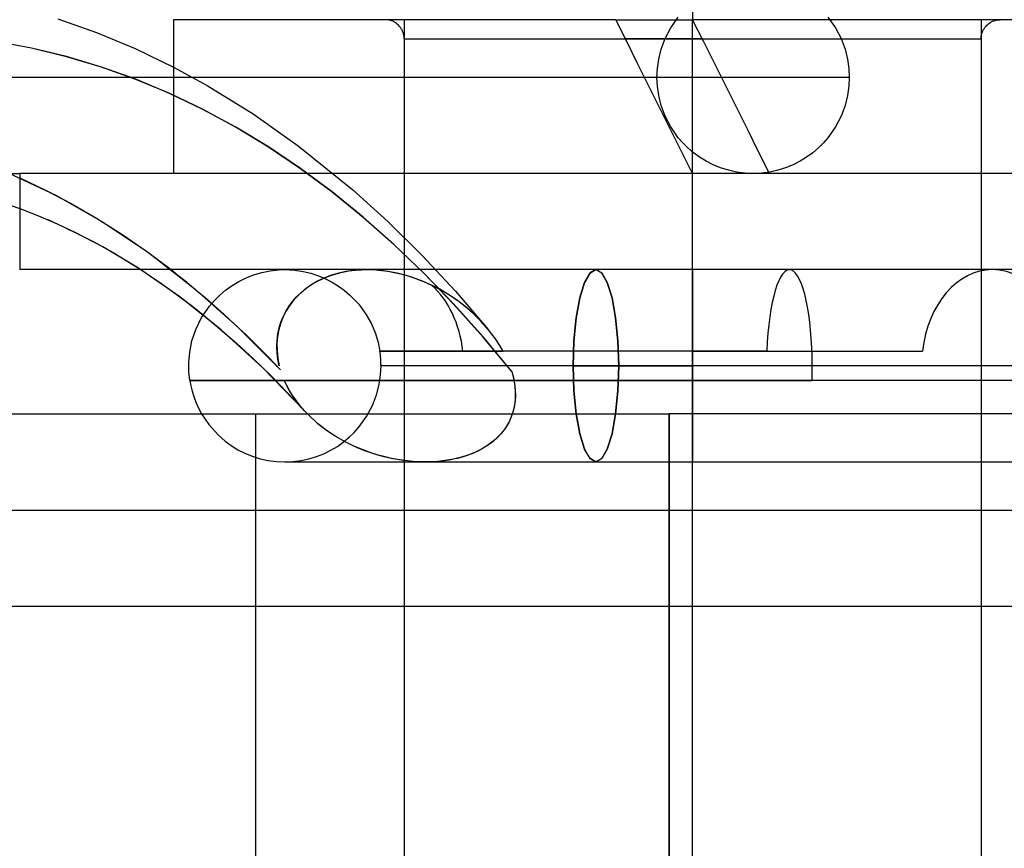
# Model space of a CAD drawing. Header units: millimetres. Extents: x -76 to 76, y -16 to 42.
# Tile 27 of 41: x 14.7 to 19.82, y 35.5 to 39.81. Entities that reach past the tile are written whole.
import ezdxf

# ---------------------------------------------------------------- set-up
doc = ezdxf.new("R2010")
doc.units = ezdxf.units.MM
doc.layers.add('MAIN-1', color=7, linetype='Continuous')
doc.layers.add('MAIN-2', color=7, linetype='Continuous')

msp = doc.modelspace()

# ---------------------------------------------------------------- linework, layer by layer
at = {"layer": 'MAIN-1'}
for p, q in [((18.2, 40.0093), (18.2, 39.8093)), ((14.8992, 39.8144), (15.0991, 39.743)), ((17.8, 39.8093), (15.5, 39.8093)), ((15.5, 39.8093), (15.5, 39.0093)), ((17.7999, 39.8093), (17.8662, 39.8093)), ((17.8568, 39.6957), (17.8, 39.8093)), ((17.8662, 39.8093), (17.9327, 39.8093)), ((17.9327, 39.8093), (17.9993, 39.8093)), ((17.9993, 39.8093), (18.0661, 39.8093)), ((18.0661, 39.8093), (18.133, 39.8093)), ((18.133, 39.8093), (18.2, 39.8093)), ((18.2, 39.7093), (18.2, 39.8093)), ((18.2573, 39.6946), (18.2, 39.8093)), ((20.9, 39.8093), (18.2, 39.8093)), ((15.0991, 39.743), (15.3012, 39.6586)), ((18.2, 39.7093), (17.85, 39.7093)), ((17.9137, 39.5818), (17.8568, 39.6957)), ((18.25, 39.7093), (18.2, 39.7093)), ((18.2, 39.0093), (18.2, 39.7093)), ((18.3146, 39.58), (18.2573, 39.6946)), ((15.3012, 39.6586), (15.5, 39.5627)), ((17.9708, 39.4676), (17.9137, 39.5818)), ((18.3719, 39.4654), (18.3146, 39.58)), ((18.0281, 39.3531), (17.9708, 39.4676)), ((18.4292, 39.351), (18.3719, 39.4654)), ((18.0854, 39.2385), (18.0281, 39.3531)), ((18.4863, 39.2367), (18.4292, 39.351)), ((18.1427, 39.1239), (18.0854, 39.2385)), ((18.5432, 39.1228), (18.4863, 39.2367)), ((18.2, 39.0093), (18.1427, 39.1239)), ((18.6, 39.0093), (18.5432, 39.1228)), ((18.2, 39.0093), (14.7, 39.0093)), ((14.7, 39.0093), (14.7, 38.5093)), ((21.7, 39.0093), (18.2, 39.0093)), ((18.2, 38.5093), (18.2, 39.0093)), ((14.5607, 38.8746), (14.7, 38.827)), ((18.2, 38.5093), (14.7, 38.5093)), ((15.3296, 38.5093), (15.3858, 38.4724)), ((15.4875, 38.5093), (15.523, 38.4813)), ((16.0457, 38.5081), (16.0792, 38.5093)), ((21.7, 38.5093), (18.2, 38.5093)), ((15.3858, 38.4724), (15.4394, 38.4356)), ((15.523, 38.4813), (15.5584, 38.4529)), ((15.8402, 38.4484), (15.8783, 38.4671)), ((15.8783, 38.4671), (15.9183, 38.4827)), ((15.9183, 38.4827), (15.9599, 38.4948)), ((15.9599, 38.4948), (16.0025, 38.5033)), ((16.0025, 38.5033), (16.0457, 38.5081)), ((15.4394, 38.4356), (15.4932, 38.3973)), ((15.5584, 38.4529), (15.5938, 38.4239)), ((15.5938, 38.4239), (15.629, 38.3945)), ((15.7709, 38.4029), (15.8043, 38.4269)), ((15.8043, 38.4269), (15.8402, 38.4484)), ((15.4932, 38.3973), (15.5467, 38.3578)), ((15.5467, 38.3578), (15.5999, 38.3171)), ((15.629, 38.3945), (15.6641, 38.3645)), ((15.6641, 38.3645), (15.6991, 38.3341)), ((15.7124, 38.3491), (15.7402, 38.3768)), ((15.7402, 38.3768), (15.7709, 38.4029)), ((15.5999, 38.3171), (15.6547, 38.2736)), ((15.6655, 38.2901), (15.6875, 38.3201)), ((15.6875, 38.3201), (15.7124, 38.3491)), ((15.6163, 38.1984), (15.6464, 38.2597)), ((15.6464, 38.2597), (15.6655, 38.2901)), ((15.5961, 38.1383), (15.6163, 38.1984)), ((17.1372, 38.1982), (17.137, 38.1984)), ((17.1375, 38.1979), (17.1372, 38.1982)), ((17.1377, 38.1976), (17.1375, 38.1979)), ((17.1379, 38.1974), (17.1377, 38.1976)), ((17.1381, 38.1971), (17.1379, 38.1974)), ((17.1383, 38.1968), (17.1381, 38.1971)), ((15.5843, 38.0809), (15.5961, 38.1383)), ((15.5795, 38.0272), (15.5843, 38.0809)), ((15.5802, 37.9777), (15.5795, 38.0272)), ((15.5851, 37.9326), (15.5802, 37.9777)), ((15.5851, 37.9326), (15.5901, 37.9055)), ((15.591, 37.9327), (15.5852, 37.9327)), ((15.5901, 37.9055), (15.5967, 37.8782)), ((15.6079, 37.9327), (15.591, 37.9327)), ((15.6358, 37.9327), (15.6079, 37.9327)), ((15.6746, 37.9327), (15.6358, 37.9327)), ((15.7241, 37.9327), (15.6746, 37.9327)), ((15.7841, 37.9327), (15.7241, 37.9327)), ((15.8546, 37.9327), (15.7841, 37.9327)), ((15.9353, 37.9327), (15.8546, 37.9327)), ((16.0258, 37.9327), (15.9353, 37.9327)), ((16.1256, 37.9327), (16.0258, 37.9327)), ((16.2342, 37.9327), (16.1256, 37.9327)), ((16.3512, 37.9327), (16.2342, 37.9327)), ((16.476, 37.9327), (16.3512, 37.9327)), ((16.6081, 37.9327), (16.476, 37.9327)), ((16.7471, 37.9327), (16.6081, 37.9327)), ((16.8924, 37.9327), (16.7471, 37.9327)), ((17.0433, 37.9327), (16.8924, 37.9327)), ((17.1993, 37.9327), (17.0433, 37.9327)), ((17.3595, 37.9327), (17.1993, 37.9327)), ((17.5233, 37.9327), (17.3595, 37.9327)), ((17.6899, 37.9327), (17.5233, 37.9327)), ((17.8587, 37.9327), (17.6899, 37.9327)), ((18.029, 37.9327), (17.8587, 37.9327)), ((18.2, 37.9327), (18.029, 37.9327)), ((18.3195, 37.9327), (18.2, 37.9327)), ((18.2, 37.9327), (18.2, 37.7591)), ((18.4387, 37.9327), (18.3195, 37.9327)), ((18.5572, 37.9327), (18.4387, 37.9327)), ((18.6747, 37.9327), (18.5572, 37.9327)), ((18.7909, 37.9327), (18.6747, 37.9327)), ((18.9054, 37.9327), (18.7909, 37.9327)), ((19.018, 37.9327), (18.9054, 37.9327)), ((19.1282, 37.9327), (19.018, 37.9327)), ((19.2357, 37.9327), (19.1282, 37.9327)), ((19.3403, 37.9327), (19.2357, 37.9327)), ((19.4416, 37.9327), (19.3403, 37.9327)), ((19.5395, 37.9327), (19.4416, 37.9327)), ((19.6339, 37.9327), (19.5395, 37.9327)), ((19.7247, 37.9327), (19.6339, 37.9327)), ((19.8118, 37.9327), (19.7247, 37.9327)), ((19.895, 37.9327), (19.8118, 37.9327)), ((15.5967, 37.8782), (15.6055, 37.8491)), ((15.6055, 37.8491), (15.6165, 37.8199)), ((15.6165, 37.8199), (15.6301, 37.7895)), ((9.677, 37.7591), (18.077, 37.7591)), ((15.6301, 37.7895), (15.6463, 37.7591)), ((23.077, 37.7591), (18.077, 37.7591)), ((18.077, 37.7591), (18.077, 33.7591))]:
    msp.add_line(p, q, dxfattribs=at)
msp.add_ellipse((19.758, 38.0093), major_axis=(0, -0.5), ratio=0.734622, start_param=1.570796, end_param=3.141591, dxfattribs=at)
at = {"layer": 'MAIN-2'}
for p, q in [((18.2, 40.0093), (18.2, 39.8093)), ((16.6132, 39.8084), (16.6, 39.8093)), ((16.6267, 39.8056), (16.6132, 39.8084)), ((16.6334, 39.8035), (16.6267, 39.8056)), ((16.6402, 39.8008), (16.6334, 39.8035)), ((16.6467, 39.7977), (16.6402, 39.8008)), ((16.6532, 39.794), (16.6467, 39.7977)), ((16.6593, 39.7898), (16.6532, 39.794)), ((16.6652, 39.7851), (16.6593, 39.7898)), ((16.7, 39.8093), (16.7, 39.0093)), ((16.7, 39.8093), (16.7, 39.0093)), ((17.8, 39.8093), (17.8, 39.8093)), ((17.8, 39.8093), (17.8, 39.8093)), ((18.086, 39.7671), (18.1251, 39.8231)), ((18.2, 39.7093), (18.2, 39.8093)), ((18.2, 39.7093), (18.2, 39.8093)), ((18.2, 39.7093), (18.2, 39.8093)), ((18.2, 39.0093), (18.2, 39.8093)), ((18.2, 39.0093), (18.2, 39.8093)), ((18.2, 39.8093), (18.2, 39.8093)), ((18.2, 39.0093), (18.2, 39.8093)), ((18.2, 39.0093), (18.2, 39.8093)), ((18.2, 39.8093), (18.2, 39.8093)), ((18.9036, 39.8231), (18.9427, 39.7671)), ((19.7, 39.8093), (19.7, 39.0093)), ((19.7, 39.8093), (19.7, 39.0093)), ((19.7348, 39.7851), (19.7407, 39.7898)), ((19.7407, 39.7898), (19.7468, 39.794)), ((19.7468, 39.794), (19.7533, 39.7977)), ((19.7533, 39.7977), (19.7598, 39.8008)), ((19.7598, 39.8008), (19.7666, 39.8035)), ((19.7666, 39.8035), (19.7733, 39.8056)), ((19.7733, 39.8056), (19.7868, 39.8084)), ((19.7868, 39.8084), (19.8, 39.8093)), ((16.6707, 39.78), (16.6652, 39.7851)), ((16.6758, 39.7745), (16.6707, 39.78)), ((16.6805, 39.7686), (16.6758, 39.7745)), ((16.6847, 39.7624), (16.6805, 39.7686)), ((16.6884, 39.756), (16.6847, 39.7624)), ((16.6916, 39.7494), (16.6884, 39.756)), ((16.6942, 39.7427), (16.6916, 39.7494)), ((16.6964, 39.7359), (16.6942, 39.7427)), ((18.0568, 39.7108), (18.086, 39.7671)), ((18.9427, 39.7671), (18.9719, 39.7108)), ((19.7036, 39.7359), (19.7058, 39.7427)), ((19.7058, 39.7427), (19.7084, 39.7494)), ((19.7084, 39.7494), (19.7116, 39.756)), ((19.7116, 39.756), (19.7153, 39.7624)), ((19.7153, 39.7624), (19.7195, 39.7686)), ((19.7195, 39.7686), (19.7242, 39.7745)), ((19.7242, 39.7745), (19.7293, 39.78)), ((19.7293, 39.78), (19.7348, 39.7851)), ((14.7607, 39.6611), (14.5752, 39.6955)), ((14.7611, 39.6606), (14.5756, 39.6951)), ((16.6991, 39.7224), (16.6964, 39.7359)), ((16.7, 39.7093), (16.6991, 39.7224)), ((16.7, 39.7093), (18.2, 39.7093)), ((16.7, 39.7093), (18.2, 39.7093)), ((16.7, 39.7093), (16.7, 32.1093)), ((18.0364, 39.656), (18.0568, 39.7108)), ((18.2, 39.7093), (19.7, 39.7093)), ((18.2, 32.1093), (18.2, 39.7093)), ((18.2, 32.1093), (18.2, 39.7093)), ((18.2, 39.7093), (19.7, 39.7093)), ((18.2, 32.1093), (18.2, 39.7093)), ((18.9719, 39.7108), (18.9924, 39.656)), ((19.7, 39.7093), (19.7009, 39.7224)), ((19.7, 39.7093), (19.7, 32.1093)), ((19.7009, 39.7224), (19.7036, 39.7359)), ((14.9439, 39.617), (14.7607, 39.6611)), ((14.9443, 39.6163), (14.7611, 39.6606)), ((18.0234, 39.6036), (18.0364, 39.656)), ((18.9924, 39.656), (19.0054, 39.6036)), ((15.1247, 39.563), (14.9439, 39.617)), ((15.1252, 39.5623), (14.9443, 39.6163)), ((18.0164, 39.5546), (18.0234, 39.6036)), ((19.0054, 39.6036), (19.0123, 39.5546)), ((15.3033, 39.4993), (15.1247, 39.563)), ((15.3038, 39.4985), (15.1252, 39.5623)), ((15.5, 39.5627), (15.6758, 39.4668)), ((18.0144, 39.5093), (18.0164, 39.5546)), ((19.0123, 39.5546), (19.0144, 39.5093)), ((18.0144, 39.5093), (13.0644, 39.5093)), ((19.0144, 39.5093), (13.7142, 39.5093)), ((15.4795, 39.4259), (15.3033, 39.4993)), ((15.48, 39.425), (15.3038, 39.4985)), ((18.0164, 39.4639), (18.0144, 39.5093)), ((19.0144, 39.5093), (19.0123, 39.4639)), ((15.6758, 39.4668), (15.9138, 39.3198)), ((18.0234, 39.4149), (18.0164, 39.4639)), ((19.0123, 39.4639), (19.0054, 39.4149)), ((15.6533, 39.3428), (15.4795, 39.4259)), ((15.6539, 39.3419), (15.48, 39.425)), ((18.0364, 39.3626), (18.0234, 39.4149)), ((19.0054, 39.4149), (18.9924, 39.3626)), ((15.8248, 39.2499), (15.6533, 39.3428)), ((15.8253, 39.249), (15.6539, 39.3419)), ((18.0568, 39.3077), (18.0364, 39.3626)), ((18.9924, 39.3626), (18.9719, 39.3077)), ((15.9138, 39.3198), (16.1491, 39.1538)), ((18.086, 39.2514), (18.0568, 39.3077)), ((18.9719, 39.3077), (18.9427, 39.2514)), ((15.9939, 39.1473), (15.8248, 39.2499)), ((15.9944, 39.1464), (15.8253, 39.249)), ((18.1251, 39.1954), (18.086, 39.2514)), ((18.9427, 39.2514), (18.9036, 39.1954)), ((18.1487, 39.1682), (18.1251, 39.1954)), ((18.9036, 39.1954), (18.88, 39.1682)), ((16.1606, 39.0351), (15.9939, 39.1473)), ((16.1611, 39.0342), (15.9944, 39.1464)), ((16.1491, 39.1538), (16.4332, 38.924)), ((18.175, 39.142), (18.1487, 39.1682)), ((18.2041, 39.1172), (18.175, 39.142)), ((18.8537, 39.142), (18.8247, 39.1172)), ((18.88, 39.1682), (18.8537, 39.142)), ((18.2358, 39.094), (18.2041, 39.1172)), ((18.2701, 39.073), (18.2358, 39.094)), ((18.3068, 39.0544), (18.2701, 39.073)), ((18.7586, 39.073), (18.722, 39.0544)), ((18.7929, 39.094), (18.7586, 39.073)), ((18.8247, 39.1172), (18.7929, 39.094)), ((16.3249, 38.9132), (16.1606, 39.0351)), ((16.3253, 38.9124), (16.1611, 39.0342)), ((18.3456, 39.0386), (18.3068, 39.0544)), ((18.3861, 39.026), (18.3456, 39.0386)), ((18.4281, 39.0168), (18.3861, 39.026)), ((18.6426, 39.026), (18.6007, 39.0168)), ((18.6832, 39.0386), (18.6426, 39.026)), ((18.722, 39.0544), (18.6832, 39.0386)), ((14.5327, 39.0093), (14.7001, 39.0093)), ((14.6397, 39.0136), (14.8877, 38.8966)), ((14.7, 38.9873), (14.8348, 38.9235)), ((16.7, 39.0093), (16.7, 38.5093)), ((16.7, 39.0093), (16.7, 38.5093)), ((18.2, 38.5093), (18.2, 39.0093)), ((18.2, 38.5093), (18.2, 39.0093)), ((18.2, 38.5093), (18.2, 39.0093)), ((18.2, 32.1093), (18.2, 39.0093)), ((18.2, 38.5093), (18.2, 39.0093)), ((18.2, 38.5093), (18.2, 39.0093)), ((18.2, 38.5093), (18.2, 39.0093)), ((18.2, 38.5093), (18.2, 39.0093)), ((18.2, 39.0093), (18.2, 39.0093)), ((18.2, 39.0093), (18.2, 39.0093)), ((18.471, 39.0111), (18.4281, 39.0168)), ((18.5144, 39.0093), (18.471, 39.0111)), ((18.5578, 39.0111), (18.5144, 39.0093)), ((18.6007, 39.0168), (18.5578, 39.0111)), ((18.6, 39.0093), (18.6, 39.0093)), ((18.6, 39.0093), (18.6, 39.0093)), ((19.7, 39.0093), (19.7, 38.5093)), ((19.7, 39.0093), (19.7, 38.5093)), ((14.8348, 38.9235), (14.9682, 38.8534)), ((16.4332, 38.924), (16.6141, 38.7599)), ((14.8877, 38.8966), (15.1308, 38.7581)), ((16.4868, 38.7817), (16.3249, 38.9132)), ((16.4871, 38.7809), (16.3253, 38.9124)), ((14.7, 38.827), (14.7976, 38.789)), ((14.9682, 38.8534), (15.1001, 38.7769)), ((14.7976, 38.789), (14.8948, 38.7472)), ((14.9885, 38.7031), (14.8438, 38.7697)), ((15.1001, 38.7769), (15.2307, 38.6941)), ((16.6462, 38.6405), (16.4868, 38.7817)), ((16.6465, 38.6398), (16.4871, 38.7809)), ((14.8948, 38.7472), (14.9917, 38.7015)), ((15.1308, 38.7581), (15.3691, 38.5981)), ((16.6141, 38.7599), (16.7917, 38.5843)), ((15.133, 38.6275), (14.9885, 38.7031)), ((14.9917, 38.7015), (15.0884, 38.6518)), ((15.2307, 38.6941), (15.3598, 38.6049)), ((15.0884, 38.6518), (15.1854, 38.5978)), ((15.3186, 38.5163), (15.133, 38.6275)), ((16.8032, 38.4897), (16.6462, 38.6405)), ((16.8034, 38.4892), (16.6465, 38.6398)), ((15.1854, 38.5978), (15.3296, 38.5093)), ((15.3598, 38.6049), (15.4875, 38.5093)), ((15.3691, 38.5981), (15.6026, 38.4166)), ((16.7917, 38.5843), (16.966, 38.3971)), ((15.5328, 38.3682), (15.3186, 38.5163)), ((16.0792, 38.5093), (16.1319, 38.5065)), ((16.0792, 38.5093), (16.1318, 38.5065)), ((16.4735, 38.5088), (16.435, 38.5057)), ((16.4446, 38.5067), (16.4785, 38.5089)), ((16.5127, 38.5094), (16.4735, 38.5088)), ((16.4785, 38.5089), (16.5128, 38.5093)), ((16.5559, 38.5074), (16.5127, 38.5094)), ((16.5128, 38.5093), (16.5518, 38.5077)), ((17.666, 38.4918), (17.6967, 38.5093)), ((17.6967, 38.5093), (17.6661, 38.492)), ((17.6967, 38.5093), (17.7272, 38.492)), ((17.7273, 38.4918), (17.6967, 38.5093)), ((18.2, 38.0093), (18.2, 38.5093)), ((18.2, 38.5093), (18.2, 38.0093)), ((16.1318, 38.5065), (16.1738, 38.5002)), ((16.1319, 38.5065), (16.1739, 38.5002)), ((16.1738, 38.5002), (16.2146, 38.4906)), ((16.1739, 38.5002), (16.2147, 38.4906)), ((16.2146, 38.4906), (16.2536, 38.4778)), ((16.2147, 38.4906), (16.2537, 38.4778)), ((16.2857, 38.467), (16.2489, 38.4494)), ((16.2495, 38.4497), (16.2811, 38.465)), ((16.2536, 38.4778), (16.2908, 38.4623)), ((16.2537, 38.4778), (16.2909, 38.4622)), ((16.2811, 38.465), (16.3128, 38.4775)), ((16.3223, 38.4809), (16.2857, 38.467)), ((16.2908, 38.4623), (16.3257, 38.4443)), ((16.2909, 38.4622), (16.3258, 38.4442)), ((16.3128, 38.4775), (16.3452, 38.488)), ((16.3593, 38.4919), (16.3223, 38.4809)), ((16.3452, 38.488), (16.3781, 38.4964)), ((16.397, 38.5002), (16.3593, 38.4919)), ((16.3781, 38.4964), (16.4112, 38.5026)), ((16.435, 38.5057), (16.397, 38.5002)), ((16.4112, 38.5026), (16.4446, 38.5067)), ((16.5518, 38.5077), (16.5829, 38.5049)), ((16.5901, 38.504), (16.5559, 38.5074)), ((16.5829, 38.5049), (16.6138, 38.5008)), ((16.6255, 38.4986), (16.5901, 38.504)), ((16.6138, 38.5008), (16.647, 38.4948)), ((16.6638, 38.4909), (16.6255, 38.4986)), ((16.647, 38.4948), (16.6824, 38.4868)), ((16.7049, 38.4805), (16.6638, 38.4909)), ((16.6824, 38.4868), (16.7197, 38.4764)), ((16.7485, 38.4669), (16.7049, 38.4805)), ((16.7197, 38.4764), (16.7589, 38.4634)), ((16.7944, 38.4497), (16.7485, 38.4669)), ((16.7589, 38.4634), (16.7997, 38.4475)), ((16.9577, 38.3293), (16.8032, 38.4897)), ((16.9579, 38.3289), (16.8034, 38.4892)), ((17.6374, 38.4419), (17.666, 38.4918)), ((17.6661, 38.492), (17.6375, 38.4423)), ((17.7272, 38.492), (17.7558, 38.4423)), ((17.7559, 38.4419), (17.7273, 38.4918)), ((15.6026, 38.4166), (15.8314, 38.2134)), ((16.1641, 38.3909), (16.1902, 38.4122)), ((16.2144, 38.429), (16.1826, 38.406)), ((16.1902, 38.4122), (16.2185, 38.4319)), ((16.2489, 38.4494), (16.2144, 38.429)), ((16.2185, 38.4319), (16.2495, 38.4497)), ((16.3257, 38.4443), (16.3582, 38.4241)), ((16.3258, 38.4442), (16.3583, 38.4241)), ((16.3582, 38.4241), (16.3883, 38.4023)), ((16.3583, 38.4241), (16.3883, 38.4022)), ((16.8422, 38.4285), (16.7944, 38.4497)), ((16.7997, 38.4475), (16.8422, 38.4285)), ((16.8817, 38.4083), (16.8422, 38.4285)), ((16.8848, 38.4071), (16.8422, 38.4285)), ((16.9294, 38.3803), (16.8817, 38.4083)), ((16.9269, 38.3824), (16.8848, 38.4071)), ((17.6375, 38.4423), (17.6128, 38.3629)), ((17.6128, 38.3629), (17.6374, 38.4419)), ((17.7558, 38.4423), (17.7805, 38.3629)), ((17.7806, 38.3629), (17.7559, 38.4419)), ((15.7471, 38.1969), (15.5328, 38.3682)), ((16.1189, 38.3436), (16.1403, 38.3679)), ((16.1537, 38.3809), (16.1279, 38.3538)), ((16.1403, 38.3679), (16.1641, 38.3909)), ((16.1826, 38.406), (16.1537, 38.3809)), ((16.3883, 38.4023), (16.4157, 38.379)), ((16.3883, 38.4022), (16.4158, 38.379)), ((16.4157, 38.379), (16.463, 38.3297)), ((16.4158, 38.379), (16.463, 38.3297)), ((16.9714, 38.3524), (16.9269, 38.3824)), ((16.9852, 38.3421), (16.9294, 38.3803)), ((16.966, 38.3971), (17.1371, 38.1985)), ((17.6128, 38.3629), (17.5939, 38.2592)), ((17.594, 38.2596), (17.6128, 38.3629)), ((17.7805, 38.3629), (17.7994, 38.2592)), ((17.7993, 38.2596), (17.7806, 38.3629)), ((15.6991, 38.3341), (15.7593, 38.2803)), ((16.0839, 38.2919), (16.1001, 38.3182)), ((16.1052, 38.3253), (16.086, 38.2956)), ((16.1001, 38.3182), (16.1189, 38.3436)), ((16.1279, 38.3538), (16.1052, 38.3253)), ((16.463, 38.3297), (16.5005, 38.2785)), ((16.463, 38.3297), (16.5005, 38.2786)), ((17.1098, 38.1593), (16.9577, 38.3293)), ((17.1099, 38.1591), (16.9579, 38.3289)), ((17.0147, 38.3194), (16.9714, 38.3524)), ((17.0293, 38.3072), (16.9852, 38.3421)), ((17.0557, 38.284), (17.0147, 38.3194)), ((17.058, 38.2818), (17.0293, 38.3072)), ((15.6547, 38.2736), (15.7429, 38.2005)), ((15.7593, 38.2803), (15.8192, 38.2249)), ((16.0703, 38.2648), (16.0576, 38.2322)), ((16.0589, 38.2362), (16.0703, 38.2648)), ((16.086, 38.2956), (16.0703, 38.2648)), ((16.0703, 38.2648), (16.0839, 38.2919)), ((16.5005, 38.2786), (16.5291, 38.2274)), ((16.5005, 38.2785), (16.5291, 38.2274)), ((17.0981, 38.2423), (17.0557, 38.284)), ((17.1002, 38.2401), (17.058, 38.2818)), ((17.5939, 38.2592), (17.5821, 38.1389)), ((17.5822, 38.1392), (17.594, 38.2596)), ((17.8112, 38.1392), (17.7993, 38.2596)), ((17.7994, 38.2592), (17.8112, 38.1389)), ((15.8192, 38.2249), (15.8788, 38.1681)), ((15.8314, 38.2134), (16.0556, 37.9886)), ((16.0433, 38.1752), (16.0499, 38.2063)), ((16.0576, 38.2322), (16.0478, 38.1977)), ((16.0499, 38.2063), (16.0589, 38.2362)), ((16.5291, 38.2274), (16.55, 38.1777)), ((16.5291, 38.2274), (16.5499, 38.1777)), ((17.137, 38.1984), (17.0981, 38.2423)), ((17.1369, 38.1988), (17.1002, 38.2401)), ((15.7429, 38.2005), (15.8297, 38.1245)), ((15.9644, 37.9987), (15.7471, 38.1969)), ((15.8788, 38.1681), (15.938, 38.1098)), ((16.0413, 38.1617), (16.0381, 38.1246)), ((16.0392, 38.1431), (16.0433, 38.1752)), ((16.0478, 38.1977), (16.0413, 38.1617)), ((16.5499, 38.1777), (16.5643, 38.1303)), ((16.55, 38.1777), (16.5643, 38.1303)), ((17.2594, 37.9798), (17.1098, 38.1593)), ((17.2594, 37.9798), (17.1099, 38.1591)), ((17.1371, 38.1985), (17.1369, 38.1988)), ((17.1374, 38.1981), (17.1371, 38.1985)), ((17.1377, 38.1978), (17.1374, 38.1981)), ((17.138, 38.1974), (17.1377, 38.1978)), ((17.1383, 38.1971), (17.138, 38.1974)), ((17.1386, 38.1968), (17.1383, 38.1971)), ((17.156, 38.1747), (17.1383, 38.1968)), ((17.1695, 38.1566), (17.156, 38.1747)), ((17.1822, 38.1385), (17.1695, 38.1566)), ((15.8297, 38.1245), (15.9181, 38.043)), ((15.938, 38.1098), (15.997, 38.0499)), ((16.0377, 38.1102), (16.0392, 38.1431)), ((16.0389, 38.0769), (16.0377, 38.1102)), ((16.0381, 38.1246), (16.0383, 38.0866)), ((16.5643, 38.1303), (16.5733, 38.0858)), ((16.5643, 38.1303), (16.5733, 38.0858)), ((17.1939, 38.1206), (17.1822, 38.1385)), ((17.2046, 38.103), (17.1939, 38.1206)), ((17.2144, 38.0858), (17.2046, 38.103)), ((17.578, 38.0093), (17.5822, 38.1392)), ((17.5821, 38.1389), (17.578, 38.0093)), ((17.8153, 38.0093), (17.8112, 38.1392)), ((17.8112, 38.1389), (17.8153, 38.0093)), ((15.997, 38.0499), (16.0556, 37.9886)), ((16.0383, 38.0866), (16.0422, 38.048)), ((16.043, 38.0431), (16.0389, 38.0769)), ((16.0422, 38.048), (16.0499, 38.0093)), ((16.5756, 38.0858), (16.5733, 38.0858)), ((16.5733, 38.0858), (16.576, 38.0858)), ((18.2, 38.0858), (16.5733, 38.0858)), ((16.5742, 38.0795), (16.5733, 38.0858)), ((16.5738, 38.082), (16.5733, 38.0858)), ((16.5744, 38.0782), (16.5738, 38.082)), ((16.5751, 38.0731), (16.5742, 38.0795)), ((16.576, 38.0642), (16.5744, 38.0782)), ((16.5758, 38.0668), (16.5751, 38.0731)), ((16.5828, 38.0858), (16.5756, 38.0858)), ((16.5765, 38.0604), (16.5758, 38.0668)), ((16.576, 38.0858), (16.5842, 38.0858)), ((16.578, 38.0436), (16.576, 38.0642)), ((16.5772, 38.054), (16.5765, 38.0604)), ((16.5777, 38.0476), (16.5772, 38.054)), ((16.5946, 38.0858), (16.5828, 38.0858)), ((16.5842, 38.0858), (16.5973, 38.0858)), ((16.6113, 38.0858), (16.5946, 38.0858)), ((16.5973, 38.0858), (16.6152, 38.0858)), ((16.6327, 38.0858), (16.6113, 38.0858)), ((16.6152, 38.0858), (16.6375, 38.0858)), ((16.6588, 38.0858), (16.6327, 38.0858)), ((16.6375, 38.0858), (16.6638, 38.0858)), ((16.6898, 38.0858), (16.6588, 38.0858)), ((16.6638, 38.0858), (16.6938, 38.0858)), ((16.7255, 38.0858), (16.6898, 38.0858)), ((16.6938, 38.0858), (16.7271, 38.0858)), ((16.7659, 38.0858), (16.7255, 38.0858)), ((16.7271, 38.0858), (16.7634, 38.0858)), ((16.7634, 38.0858), (16.8021, 38.0858)), ((16.8106, 38.0858), (16.7659, 38.0858)), ((16.8021, 38.0858), (16.843, 38.0858)), ((16.8594, 38.0858), (16.8106, 38.0858)), ((16.843, 38.0858), (16.8858, 38.0858)), ((16.9119, 38.0858), (16.8594, 38.0858)), ((16.8858, 38.0858), (16.9301, 38.0858)), ((16.9679, 38.0858), (16.9119, 38.0858)), ((16.9301, 38.0858), (16.9757, 38.0858)), ((17.0271, 38.0858), (16.9679, 38.0858)), ((16.9757, 38.0858), (17.0224, 38.0858)), ((17.0224, 38.0858), (17.0698, 38.0858)), ((17.0892, 38.0858), (17.0271, 38.0858)), ((17.0698, 38.0858), (17.1178, 38.0858)), ((17.1538, 38.0858), (17.0892, 38.0858)), ((17.1178, 38.0858), (17.1661, 38.0858)), ((17.2206, 38.0858), (17.1538, 38.0858)), ((17.1661, 38.0858), (17.2144, 38.0858)), ((17.2892, 38.0858), (17.2206, 38.0858)), ((17.3591, 38.0858), (17.2892, 38.0858)), ((17.4302, 38.0858), (17.3591, 38.0858)), ((17.5021, 38.0858), (17.4302, 38.0858)), ((17.5744, 38.0858), (17.5021, 38.0858)), ((17.6467, 38.0858), (17.5744, 38.0858)), ((17.7189, 38.0858), (17.6467, 38.0858)), ((17.7905, 38.0858), (17.7189, 38.0858)), ((17.8615, 38.0858), (17.7905, 38.0858)), ((17.9316, 38.0858), (17.8615, 38.0858)), ((18.0006, 38.0858), (17.9316, 38.0858)), ((18.0685, 38.0858), (18.0006, 38.0858)), ((18.135, 38.0858), (18.0685, 38.0858)), ((18.2, 38.0858), (18.135, 38.0858)), ((18.2, 38.0093), (18.2, 38.0858)), ((18.5861, 38.0858), (18.2, 38.0858)), ((18.2, 38.0093), (18.2, 38.0858)), ((18.2, 38.0858), (19.395, 38.0858)), ((15.9181, 38.043), (16.0056, 37.9582)), ((16.1809, 37.7753), (15.9644, 37.9987)), ((16.0499, 38.0093), (16.043, 38.0431)), ((16.577, 37.9624), (16.5792, 38.0093)), ((16.577, 37.9624), (16.5792, 38.0093)), ((16.5781, 38.0413), (16.5777, 38.0476)), ((16.5789, 38.0264), (16.578, 38.0436)), ((16.5785, 38.0349), (16.5781, 38.0413)), ((16.5788, 38.0285), (16.5785, 38.0349)), ((16.579, 38.0221), (16.5788, 38.0285)), ((16.5792, 38.0093), (16.5789, 38.0264)), ((16.5791, 38.0157), (16.579, 38.0221)), ((16.5792, 38.0093), (16.5791, 38.0157)), ((18.2, 38.0093), (16.5792, 38.0093)), ((18.2, 38.0093), (16.5792, 38.0093)), ((17.5821, 37.8796), (17.578, 38.0093)), ((18.2, 38.0093), (17.578, 38.0093)), ((17.578, 38.0093), (18.2, 38.0093)), ((17.578, 38.0093), (17.5822, 37.8793)), ((17.8153, 38.0093), (17.8112, 37.8793)), ((17.8112, 37.8796), (17.8153, 38.0093)), ((18.2, 38.0093), (17.8153, 38.0093)), ((17.8153, 38.0093), (18.2, 38.0093)), ((19.8208, 38.0093), (18.2, 38.0093)), ((20.8208, 38.0093), (18.2, 38.0093)), ((20.8208, 38.0093), (18.2, 38.0093)), ((19.8208, 38.0093), (18.2, 38.0093)), ((18.2, 38.0093), (18.2, 37.5093)), ((18.2, 37.5093), (18.2, 38.0093)), ((18.2, 38.0093), (18.2, 37.5093)), ((18.2, 37.5093), (18.2, 38.0093)), ((16.0056, 37.9582), (16.0935, 37.8686)), ((16.5696, 37.9121), (16.577, 37.9624)), ((16.5696, 37.9121), (16.577, 37.9624)), ((17.2594, 37.9798), (17.2689, 37.9426)), ((17.2594, 37.9798), (17.2679, 37.9478)), ((17.2679, 37.9478), (17.2738, 37.9162)), ((15.5893, 37.9327), (15.5851, 37.9327)), ((15.5851, 37.9327), (15.5877, 37.9327)), ((15.5852, 37.9327), (15.5914, 37.9327)), ((15.5877, 37.9327), (15.5957, 37.9327)), ((15.6019, 37.9327), (15.5893, 37.9327)), ((15.5914, 37.9327), (15.6102, 37.9327)), ((15.5957, 37.9327), (15.6089, 37.9327)), ((15.6228, 37.9327), (15.6019, 37.9327)), ((15.6089, 37.9327), (15.6272, 37.9327)), ((15.6102, 37.9327), (15.6416, 37.9327)), ((15.6519, 37.9327), (15.6228, 37.9327)), ((15.6272, 37.9327), (15.6508, 37.9327)), ((15.6416, 37.9327), (15.6852, 37.9327)), ((15.6508, 37.9327), (15.6794, 37.9327)), ((15.6892, 37.9327), (15.6519, 37.9327)), ((15.6794, 37.9327), (15.7131, 37.9327)), ((15.6852, 37.9327), (15.7408, 37.9327)), ((15.7346, 37.9326), (15.6892, 37.9327)), ((15.7131, 37.9327), (15.7518, 37.9327)), ((15.7879, 37.9326), (15.7346, 37.9326)), ((15.7408, 37.9327), (15.8079, 37.9327)), ((15.7518, 37.9327), (15.7955, 37.9327)), ((15.8489, 37.9326), (15.7879, 37.9326)), ((15.7955, 37.9327), (15.8441, 37.9327)), ((15.8079, 37.9327), (15.8864, 37.9327)), ((15.8441, 37.9327), (15.8974, 37.9327)), ((15.9175, 37.9326), (15.8489, 37.9326)), ((15.8864, 37.9327), (15.9759, 37.9327)), ((15.8974, 37.9327), (15.9553, 37.9327)), ((15.9933, 37.9326), (15.9175, 37.9326)), ((15.9553, 37.9327), (16.0178, 37.9327)), ((15.9759, 37.9327), (16.0762, 37.9327)), ((16.0762, 37.9326), (15.9933, 37.9326)), ((16.0178, 37.9327), (16.0846, 37.9327)), ((16.0886, 37.9067), (16.0762, 37.9327)), ((16.089, 37.9059), (16.0762, 37.9326)), ((16.0846, 37.9327), (16.1557, 37.9327)), ((16.1029, 37.8805), (16.0886, 37.9067)), ((16.1036, 37.8792), (16.089, 37.9059)), ((16.1557, 37.9327), (16.2308, 37.9327)), ((16.2308, 37.9327), (16.3099, 37.9327)), ((16.3099, 37.9327), (16.3929, 37.9327)), ((16.3929, 37.9327), (16.4796, 37.9327)), ((16.4796, 37.9327), (16.5697, 37.9327)), ((16.5559, 37.8586), (16.5696, 37.9121)), ((16.5559, 37.8586), (16.5696, 37.9121)), ((16.5697, 37.9327), (16.6631, 37.9327)), ((16.6631, 37.9327), (16.7595, 37.9327)), ((16.7595, 37.9327), (16.8589, 37.9327)), ((16.8589, 37.9327), (16.9609, 37.9327)), ((16.9609, 37.9327), (17.0654, 37.9327)), ((17.0654, 37.9327), (17.1723, 37.9327)), ((17.1723, 37.9327), (17.2812, 37.9327)), ((17.2689, 37.9426), (17.275, 37.906)), ((17.2738, 37.9162), (17.2772, 37.8852)), ((17.275, 37.906), (17.2777, 37.8701)), ((17.2812, 37.9327), (17.392, 37.9327)), ((17.392, 37.9327), (17.5044, 37.9327)), ((17.5044, 37.9327), (17.6182, 37.9327)), ((17.6182, 37.9327), (17.7331, 37.9327)), ((17.7331, 37.9327), (17.849, 37.9327)), ((17.849, 37.9327), (17.9656, 37.9327)), ((17.9656, 37.9327), (18.0827, 37.9327)), ((18.0827, 37.9327), (18.2, 37.9327)), ((18.2, 37.9327), (18.8206, 37.9327)), ((16.0935, 37.8686), (16.1806, 37.7756)), ((16.1193, 37.8542), (16.1029, 37.8805)), ((16.1202, 37.8527), (16.1036, 37.8792)), ((16.1377, 37.8278), (16.1193, 37.8542)), ((16.1388, 37.8264), (16.1202, 37.8527)), ((16.5346, 37.8028), (16.5559, 37.8586)), ((16.5346, 37.8028), (16.5559, 37.8586)), ((17.278, 37.8549), (17.2762, 37.8254)), ((17.2777, 37.8701), (17.2769, 37.835)), ((17.2772, 37.8852), (17.278, 37.8549)), ((17.5939, 37.7594), (17.5821, 37.8796)), ((17.5822, 37.8793), (17.594, 37.7589)), ((17.8112, 37.8793), (17.7993, 37.7589)), ((17.7994, 37.7594), (17.8112, 37.8796)), ((16.1582, 37.8015), (16.1377, 37.8278)), ((16.1592, 37.8004), (16.1388, 37.8264)), ((16.1808, 37.7754), (16.1582, 37.8015)), ((16.1814, 37.7749), (16.1592, 37.8004)), ((16.5043, 37.7461), (16.5346, 37.8028)), ((16.5043, 37.7461), (16.5346, 37.8028)), ((17.2727, 37.801), (17.2651, 37.7682)), ((17.272, 37.7969), (17.2655, 37.7696)), ((17.2762, 37.8254), (17.272, 37.7969)), ((17.2769, 37.835), (17.2727, 37.801)), ((15.6463, 37.7591), (15.683, 37.7043)), ((15.927, 37.7591), (15.927, 22.7591)), ((15.927, 37.7591), (15.927, 22.7591)), ((16.2104, 37.7449), (16.1808, 37.7754)), ((16.2161, 37.7396), (16.1814, 37.7749)), ((16.2328, 37.7241), (16.2104, 37.7449)), ((16.4642, 37.6902), (16.5043, 37.7461)), ((16.4642, 37.6902), (16.5043, 37.7461)), ((17.2566, 37.7434), (17.2458, 37.7187)), ((17.2655, 37.7696), (17.2566, 37.7434)), ((17.6128, 37.6556), (17.5939, 37.7594)), ((17.594, 37.7589), (17.6128, 37.6556)), ((17.7805, 37.6556), (17.7994, 37.7594)), ((17.7993, 37.7589), (17.7806, 37.6556)), ((18.077, 22.7591), (18.077, 37.7591)), ((18.077, 22.7591), (18.077, 37.7591)), ((18.077, 22.7591), (18.077, 37.7591)), ((18.077, 22.7591), (18.077, 37.7591)), ((18.077, 33.7591), (18.077, 37.7591)), ((15.683, 37.7043), (15.7336, 37.6483)), ((16.2545, 37.7056), (16.2161, 37.7396)), ((16.251, 37.7083), (16.2328, 37.7241)), ((16.2752, 37.6888), (16.251, 37.7083)), ((16.2963, 37.6734), (16.2545, 37.7056)), ((16.4401, 37.6633), (16.4642, 37.6902)), ((16.4401, 37.6633), (16.4642, 37.6902)), ((17.2336, 37.6967), (17.2194, 37.6756)), ((17.2396, 37.7068), (17.2245, 37.6826)), ((17.2458, 37.7187), (17.2336, 37.6967)), ((15.7336, 37.6483), (15.7693, 37.6169)), ((16.3059, 37.6663), (16.2752, 37.6888)), ((16.3415, 37.6432), (16.2963, 37.6734)), ((16.3438, 37.6416), (16.3059, 37.6663)), ((16.39, 37.6153), (16.3415, 37.6432)), ((16.389, 37.6158), (16.3438, 37.6416)), ((16.4135, 37.6375), (16.4401, 37.6633)), ((16.4135, 37.6375), (16.4401, 37.6633)), ((17.2029, 37.6552), (17.1841, 37.6356)), ((17.2063, 37.659), (17.185, 37.6363)), ((17.2194, 37.6756), (17.2029, 37.6552)), ((17.2245, 37.6826), (17.2063, 37.659)), ((17.6375, 37.5762), (17.6128, 37.6556)), ((17.6128, 37.6556), (17.6374, 37.5766)), ((17.7558, 37.5762), (17.7805, 37.6556)), ((17.7806, 37.6556), (17.7559, 37.5766)), ((15.7693, 37.6169), (15.8006, 37.594)), ((15.8006, 37.594), (15.8347, 37.5731)), ((16.3183, 37.5701), (16.3524, 37.5905)), ((16.3183, 37.5701), (16.3525, 37.5905)), ((16.3524, 37.5905), (16.3842, 37.6131)), ((16.3525, 37.5905), (16.3842, 37.6131)), ((16.3842, 37.6131), (16.4135, 37.6375)), ((16.3842, 37.6131), (16.4135, 37.6375)), ((16.4418, 37.59), (16.389, 37.6158)), ((16.4418, 37.59), (16.39, 37.6153)), ((16.4645, 37.5801), (16.4429, 37.5895)), ((16.4855, 37.5718), (16.4429, 37.5895)), ((17.1325, 37.5941), (17.1011, 37.5752)), ((17.1396, 37.5992), (17.1141, 37.5827)), ((17.1604, 37.6145), (17.1325, 37.5941)), ((17.163, 37.6168), (17.1396, 37.5992)), ((17.185, 37.6363), (17.1604, 37.6145)), ((17.1841, 37.6356), (17.163, 37.6168)), ((15.8347, 37.5731), (15.8711, 37.5546)), ((15.8711, 37.5546), (15.9098, 37.5388)), ((15.9098, 37.5388), (15.9503, 37.5261)), ((16.204, 37.5251), (16.2438, 37.5371)), ((16.204, 37.5251), (16.2438, 37.5371)), ((16.2438, 37.5371), (16.282, 37.5522)), ((16.2438, 37.5371), (16.282, 37.5522)), ((16.282, 37.5522), (16.3183, 37.5701)), ((16.282, 37.5522), (16.3183, 37.5701)), ((16.4906, 37.5694), (16.4645, 37.5801)), ((16.526, 37.5571), (16.4855, 37.5718)), ((16.5213, 37.5581), (16.4906, 37.5694)), ((16.5566, 37.5467), (16.5213, 37.5581)), ((16.5645, 37.5452), (16.526, 37.5571)), ((16.5964, 37.5359), (16.5566, 37.5467)), ((16.6004, 37.5357), (16.5645, 37.5452)), ((16.6406, 37.5261), (16.5964, 37.5359)), ((16.6338, 37.5281), (16.6004, 37.5357)), ((17.025, 37.5421), (16.9982, 37.5338)), ((17.0273, 37.5429), (17.002, 37.5349)), ((17.0569, 37.5541), (17.025, 37.5421)), ((17.0663, 37.5581), (17.0273, 37.5429)), ((17.0865, 37.5677), (17.0569, 37.5541)), ((17.1011, 37.5752), (17.0663, 37.5581)), ((17.1141, 37.5827), (17.0865, 37.5677)), ((17.6374, 37.5766), (17.666, 37.5267)), ((17.6661, 37.5265), (17.6375, 37.5762)), ((17.7272, 37.5265), (17.7558, 37.5762)), ((17.7559, 37.5766), (17.7273, 37.5267)), ((15.9503, 37.5261), (15.9924, 37.5168)), ((15.9924, 37.5168), (16.0356, 37.5112)), ((16.0356, 37.5112), (16.0792, 37.5093)), ((16.0792, 37.5093), (16.1214, 37.511)), ((16.0792, 37.5093), (16.1214, 37.511)), ((16.0792, 37.5093), (16.0792, 37.5093)), ((16.0792, 37.5093), (16.0792, 37.5093)), ((16.0792, 37.5093), (16.0792, 37.5093)), ((16.0792, 37.5093), (16.0792, 37.5093)), ((16.0792, 37.5093), (16.0792, 37.5093)), ((16.0792, 37.5093), (16.0792, 37.5093)), ((16.0792, 37.5093), (16.1078, 37.5093)), ((16.0792, 37.5093), (16.0792, 37.5093)), ((16.0792, 37.5093), (16.0792, 37.5093)), ((16.0792, 37.5093), (16.0792, 37.5093)), ((16.0792, 37.5093), (16.0792, 37.5093)), ((16.0792, 37.5093), (16.0792, 37.5093)), ((16.0792, 37.5093), (16.0792, 37.5093)), ((16.1078, 37.5093), (16.2758, 37.5093)), ((16.1214, 37.511), (16.1631, 37.5164)), ((16.1214, 37.511), (16.1631, 37.5164)), ((16.1631, 37.5164), (16.204, 37.5251)), ((16.1631, 37.5164), (16.204, 37.5251)), ((16.2758, 37.5093), (16.5753, 37.5093)), ((16.5753, 37.5093), (16.9635, 37.5093)), ((16.6644, 37.5222), (16.6338, 37.5281)), ((16.6894, 37.5179), (16.6406, 37.5261)), ((16.6923, 37.5177), (16.6644, 37.5222)), ((16.7423, 37.5121), (16.6894, 37.5179)), ((16.7175, 37.5145), (16.6923, 37.5177)), ((16.746, 37.5118), (16.7175, 37.5145)), ((16.7905, 37.5095), (16.7423, 37.5121)), ((16.7831, 37.5096), (16.746, 37.5118)), ((16.8189, 37.509), (16.7831, 37.5096)), ((16.8342, 37.5096), (16.7905, 37.5095)), ((16.8507, 37.5098), (16.8189, 37.509)), ((16.8746, 37.5119), (16.8342, 37.5096)), ((16.8816, 37.512), (16.8507, 37.5098)), ((16.9114, 37.516), (16.8746, 37.5119)), ((16.9119, 37.5155), (16.8816, 37.512)), ((16.9449, 37.5214), (16.9114, 37.516)), ((16.9415, 37.5204), (16.9119, 37.5155)), ((16.9703, 37.5265), (16.9415, 37.5204)), ((16.9751, 37.5278), (16.9449, 37.5214)), ((16.9635, 37.5093), (17.3899, 37.5093)), ((16.9982, 37.5338), (16.9703, 37.5265)), ((17.002, 37.5349), (16.9751, 37.5278)), ((17.3899, 37.5093), (17.8114, 37.5093)), ((17.666, 37.5267), (17.6967, 37.5093)), ((17.6967, 37.5093), (17.6661, 37.5265)), ((17.7273, 37.5267), (17.6967, 37.5093)), ((17.6967, 37.5093), (17.7272, 37.5265)), ((17.8114, 37.5093), (18.2, 37.5093)), ((18.2, 37.5093), (18.5244, 37.5093)), ((18.5244, 37.5093), (18.8878, 37.5093)), ((18.8878, 37.5093), (19.2767, 37.5093)), ((19.2767, 37.5093), (19.6626, 37.5093)), ((19.6626, 37.5093), (20.0007, 37.5093)), ((9.5661, 37.2591), (21.577, 37.2591)), ((9.5661, 37.2591), (21.577, 37.2591)), ((9.5661, 36.7591), (21.577, 36.7591))]:
    msp.add_line(p, q, dxfattribs=at)
for centre, ratio, start_param, end_param in [((18.7033, 38.0093), 0.237325, 1.570796, 4.558686), ((19.758, 38.0093), 0.734622, 3.141591, 4.558686), ((16.642, 38.0093), 0.73462, 1.7245, 2.565251), ((18.7033, 38.0093), 0.237325, 1.417079, 1.570796)]:
    msp.add_ellipse(centre, major_axis=(0, -0.5), ratio=ratio, start_param=start_param, end_param=end_param, dxfattribs=at)

doc.saveas('drawing.dxf')
